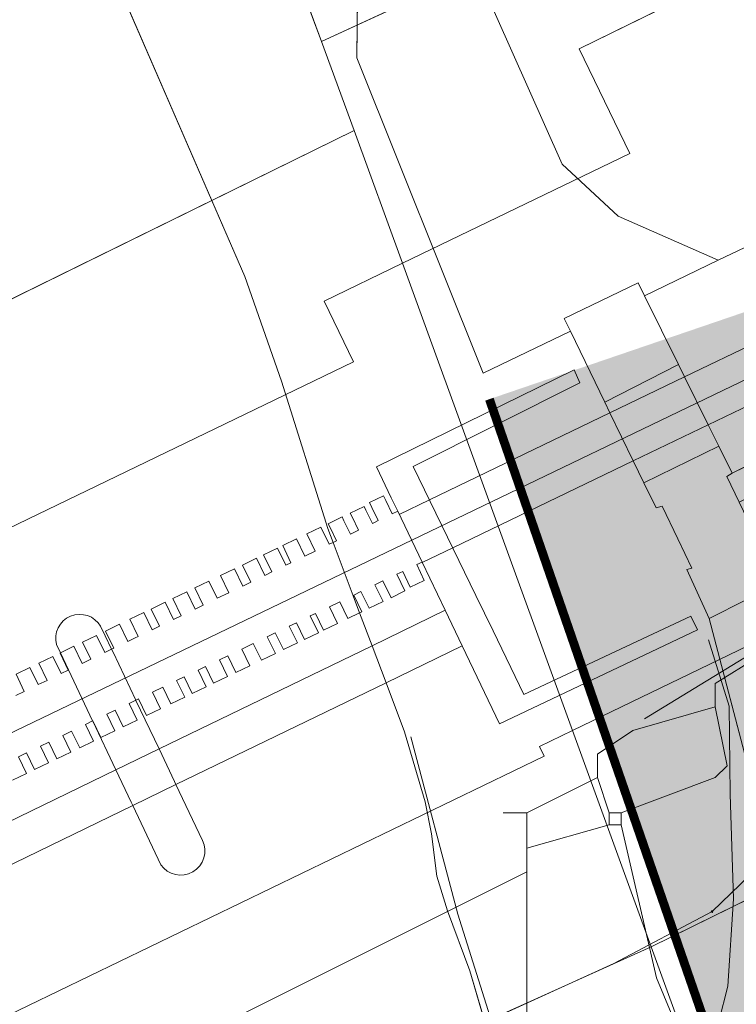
# Model space of a CAD drawing. Header units: metres. Extents: x 163628 to 167855, y 402678 to 405435.
# Tile 236 of 256: x 165188 to 165208, y 403763 to 403791. Entities that reach past the tile are written whole.
import ezdxf

# ---------------------------------------------------------------- set-up
doc = ezdxf.new("R2010")
doc.units = ezdxf.units.M
doc.linetypes.add('X-CA190022.004-UO-TXT_Tekst 1op200$0$AL-DETAILS', pattern=[5.2, 2, -1.2, 2])
doc.layers.get('0').update_dxf_attribs({"lineweight": 25})
for name, color, linetype, lineweight in [('X-CA190022.004-UO-BGT_Ondergrond$0$GE_006_Watergrens_Grens_GEM', 253, 'Continuous', 9), ('X-CA190022.004-UO-BGT_Ondergrond$0$GE_244_Taludlijn_Lijn_GEM', 253, 'Continuous', 9), ('X-CA190022.004-UO-BGT_Ondergrond$0$GE_251_SPRTrein_as_Lijn_GEM', 253, 'Continuous', 9), ('X-CA190022.004-UO-BGT_Ondergrond$0$GE_303_WGDSpoorbaan_Vlak_GEM', 253, 'Continuous', 9), ('X-CA190022.004-UO-BGT_Ondergrond$0$GE_314_WGDRijbaanLokaleweg_Vlak_GEM', 253, 'Continuous', 9), ('X-CA190022.004-UO-BGT_Ondergrond$0$GE_317_WGDVoetpad_Vlak_GEM', 253, 'Continuous', 9), ('X-CA190022.004-UO-BGT_Ondergrond$0$GE_318_WGDVoetpadoptrap_Vlak_GEM', 253, 'Continuous', 9), ('X-CA190022.004-UO-BGT_Ondergrond$0$GE_367_OWGBerm_groenvoorziening_grasenk_GEM', 253, 'Continuous', 9), ('X-CA190022.004-UO-BGT_Ondergrond$0$GE_415_OTDOpenverharding_betonelement_Vlak_GEM', 253, 'Continuous', 9), ('X-CA190022.004-UO-BGT_Ondergrond$0$GE_461_BTDGraslandoverig_Vlak_GEM', 253, 'Continuous', 9), ('X-CA190022.004-UO-BGT_Ondergrond$0$GE_504_WTDWaterloop_sloot_Vlak_GEM', 253, 'Continuous', 9), ('X-CA190022.004-UO-BGT_Ondergrond$0$GE_541_OWTOever_slootkant_Vlak_GEM', 253, 'Continuous', 9), ('X-CA190022.004-UO-BGT_Ondergrond$0$GE_701_OBDOverbrugging_dek_Vlak_GEM', 253, 'Continuous', 9), ('X-CA190022.004-UO-BGT_Ondergrond$0$GE_702_OBDOverbrugging_landhoofd_Vlak_GEM', 253, 'Continuous', 9), ('X-CA190022.004-UO-BGT_Ondergrond$0$GE_703_OBDOverbrugging_pijler_Vlak_GEM', 253, 'Continuous', 9), ('X-CA190022.004-UO-DTM inmeting$0$B-WE-GW-TALUD_KRUIN-G', 246, 'Continuous', 0), ('X-CA190022.004-UO-DTM inmeting$0$B-WE-GW-TALUD_TEEN-G', 246, 'Continuous', 0), ('X-CA190022.004-UO-KAD_Percelen$0$B-WE-KG-GRENS_PERCEEL-GV', 150, 'Continuous', 9), ('X-CA190022.004-UO-TXT_Tekst 1op200$0$X-XX-AL-VERWIJZING_DETAIL-G', 7, 'X-CA190022.004-UO-TXT_Tekst 1op200$0$AL-DETAILS', 0)]:
    doc.layers.add(name, color=color, linetype=linetype, lineweight=lineweight)
doc.layers.add('X-CA190022.004-UO-DTM inmeting$0$X-XX-AL-MEETPUNT-S', color=246, linetype='Continuous', lineweight=0, plot=False)
for name, color, linetype, lineweight, transparency in [('X-CA190022.004-UO-KLIC$0$B-OI-KL-DATA_KPN_0000546663_VECT_19O042616-G', 42, 'X-CA190022.004-UO-KLIC$0$1-200 TELEFONIE-KPN', 0, 0.25), ('X-CA190022.004-UO-KLIC$0$B-OI-KL-DATA_ZIGGO BV_0000546674_VECT_19O042616-G', 42, 'X-CA190022.004-UO-KLIC$0$1-200 ZIGGO', 0, 0.25), ('X-CA190022.004-UO-KLIC$0$B-WE-KL-ET_MS-G', 42, 'X-CA190022.004-UO-KLIC$0$1-200 MIDDENSPANNING', 0, 0.25), ('X-CA190022.004-UO-KLIC$0$B-WE-KL-ET_MS_HULPSTUK-S', 42, 'X-CA190022.004-UO-KLIC$0$1-200 MIDDENSPANNING', 0, 0.25), ('X-CA190022.004-UO-TXT_Tekst 1op200$0$X-XX-AL-VERWIJZING-V', 253, 'Continuous', 0, 0.4)]:
    doc.layers.add(name, color=color, linetype=linetype, lineweight=lineweight, transparency=transparency)
doc.styles.add('X-CA190022.004-UO-KLIC$0$NLCS-ISO', font='NLCS-ISO.ttf')
doc.linetypes.add('X-CA190022.004-UO-KLIC$0$1-200 MIDDENSPANNING', pattern='A,1.5,-0.6,["MS",X-CA190022.004-UO-KLIC$0$NLCS-ISO,S=0.24,R=0,X=-0.5,Y=-0.12],-0.05', length=2.15)
doc.linetypes.add('X-CA190022.004-UO-KLIC$0$1-200 TELEFONIE-KPN', pattern='A,1.5,-0.6,["KPN",X-CA190022.004-UO-KLIC$0$NLCS-ISO,S=0.24,R=0,X=-0.5,Y=-0.12],-0.3', length=2.4)
doc.linetypes.add('X-CA190022.004-UO-KLIC$0$1-200 ZIGGO', pattern='A,1.5,-0.6,["ZIGGO",X-CA190022.004-UO-KLIC$0$NLCS-ISO,S=0.24,R=0,X=-0.5,Y=-0.12],-0.5', length=2.6)

# ---------------------------------------------------------------- blocks, each defined once
blk = doc.blocks.new('X-CA190022.004-UO-DTM inmeting$0$punt')
at = {"color": 0, "lineweight": -2}
blk.add_line((0, 0), (0, 0), dxfattribs=at)
blk = doc.blocks.new('X-CA190022.004-UO-KLIC$0$SKL-WTB_HULP_MOF-SO')
at = {"linetype": 'ByBlock', "lineweight": 18}
h = blk.add_hatch(color=0, dxfattribs=at)
h.dxf.hatch_style = 1
h.paths.add_polyline_path([(-0.5625, 0, 1), (0.5625, 0, 1)])
at = {"color": 0, "linetype": 'ByBlock', "lineweight": 18}
blk.add_circle((0, 0), 0.5625, dxfattribs=at)
at = {"color": 0, "linetype": 'ByBlock', "lineweight": 18, "style": 'X-CA190022.004-UO-KLIC$0$NLCS-ISO', "flags": 1}
for tag, p in [('TYPE', (1.5, 0)), ('OMSCHRIJVING', (1.5, -3)), ('LABEL', (1.5, -1.5))]:
    blk.add_attdef(tag, p, '', height=1, dxfattribs=at)

msp = doc.modelspace()

# ---------------------------------------------------------------- hatches: boundary and pattern name
at = {"layer": 'X-CA190022.004-UO-TXT_Tekst 1op200$0$X-XX-AL-VERWIJZING-V'}
h = msp.add_hatch(color=256, dxfattribs=at)
h.dxf.hatch_style = 1
h.paths.add_polyline_path([(165302.209, 403758.452), (165298.044, 403756.354), (165275.564, 403800.976), (165285.905, 403806.186), (165285.128, 403808.459), (165201.445, 403779.876), (165209.977, 403755.179), (165220.83, 403721.042), (165305.15, 403749.843)])

# ---------------------------------------------------------------- linework, layer by layer
at = {"layer": 'X-CA190022.004-UO-BGT_Ondergrond$0$GE_006_Watergrens_Grens_GEM'}
for p, q in [((165188.82, 403796.502), (165194.526, 403783.344)), ((165194.526, 403783.344), (165188.82, 403796.502)), ((165197.697, 403789.536), (165197.718, 403791.441)), ((165201.273, 403780.615), (165197.697, 403789.536)), ((165194.526, 403783.344), (165195.565, 403780.385)), ((165195.565, 403780.385), (165194.526, 403783.344)), ((165203.734, 403781.797), (165201.273, 403780.615)), ((165204.707, 403779.792), (165203.734, 403781.797)), ((165198.25, 403777.96), (165203.84, 403780.71)), ((165203.84, 403780.71), (165204, 403780.34)), ((165195.565, 403780.385), (165196.874, 403776.215)), ((165196.874, 403776.215), (165195.565, 403780.385)), ((165204, 403780.34), (165199.29, 403777.97)), ((165204.855, 403779.487), (165204.707, 403779.792)), ((165205.512, 403778.131), (165204.855, 403779.487)), ((165198.671, 403777.08), (165198.25, 403777.96)), ((165199.29, 403777.97), (165201.059, 403774.324)), ((165205.813, 403777.511), (165205.512, 403778.131)), ((165206.158, 403776.801), (165205.813, 403777.511)), ((165198.851, 403776.704), (165198.671, 403777.08)), ((165206.327, 403776.848), (165206.158, 403776.801)), ((165206.771, 403775.921), (165206.327, 403776.848)), ((165199.54, 403775.265), (165198.851, 403776.704)), ((165196.874, 403776.215), (165197.022, 403775.822)), ((165197.022, 403775.822), (165196.874, 403776.215)), ((165197.022, 403775.822), (165197.591, 403774.314)), ((165197.591, 403774.314), (165197.022, 403775.822)), ((165207.167, 403775.095), (165206.771, 403775.921)), ((165200.192, 403773.903), (165199.54, 403775.265)), ((165207.032, 403775.052), (165207.167, 403775.095)), ((165207.659, 403773.667), (165207.032, 403775.052)), ((165201.059, 403774.324), (165201.547, 403773.318)), ((165197.591, 403774.314), (165197.774, 403773.83)), ((165197.774, 403773.83), (165197.591, 403774.314)), ((165197.774, 403773.83), (165198.125, 403772.9)), ((165198.125, 403772.9), (165197.774, 403773.83)), ((165200.675, 403772.895), (165200.192, 403773.903)), ((165202.42, 403771.52), (165207.14, 403773.74)), ((165207.14, 403773.74), (165207.33, 403773.35)), ((165209.353, 403767.195), (165207.659, 403773.667)), ((165190.45, 403773.45), (165190.577, 403773.183)), ((165201.547, 403773.318), (165202.42, 403771.52)), ((165207.33, 403773.35), (165201.73, 403770.69)), ((165189.31, 403772.696), (165189.199, 403772.931)), ((165190.577, 403773.183), (165190.76, 403772.799)), ((165190.223, 403770.769), (165189.31, 403772.696)), ((165190.76, 403772.799), (165190.8, 403772.714)), ((165190.8, 403772.714), (165191.444, 403771.359)), ((165198.125, 403772.9), (165198.522, 403771.85)), ((165198.522, 403771.85), (165198.125, 403772.9)), ((165201.73, 403770.69), (165200.675, 403772.895)), ((165198.522, 403771.85), (165199.043, 403770.463)), ((165199.043, 403770.463), (165198.522, 403771.85)), ((165191.444, 403771.359), (165191.446, 403771.353)), ((165191.446, 403771.353), (165192.1, 403769.977)), ((165190.225, 403770.765), (165190.223, 403770.769)), ((165190.88, 403769.384), (165190.225, 403770.765)), ((165199.043, 403770.463), (165199.628, 403768.481)), ((165199.628, 403768.481), (165199.043, 403770.463)), ((165192.1, 403769.977), (165192.536, 403769.06)), ((165191.313, 403768.469), (165190.88, 403769.384)), ((165192.536, 403769.06), (165192.58, 403768.967)), ((165192.58, 403768.967), (165193.33, 403767.389)), ((165199.628, 403768.481), (165199.806, 403767.571)), ((165199.806, 403767.571), (165199.628, 403768.481)), ((165191.358, 403768.373), (165191.313, 403768.469)), ((165192.15, 403766.7), (165191.358, 403768.373)), ((165199.806, 403767.571), (165199.958, 403766.382)), ((165199.958, 403766.382), (165199.806, 403767.571)), ((165199.958, 403766.382), (165200.259, 403765.394)), ((165200.259, 403765.394), (165199.958, 403766.382)), ((165200.259, 403765.394), (165200.888, 403763.696)), ((165200.888, 403763.696), (165200.259, 403765.394)), ((165200.888, 403763.696), (165201.49, 403761.662)), ((165201.49, 403761.662), (165200.888, 403763.696))]:
    msp.add_line(p, q, dxfattribs=at)
at = {"layer": 'X-CA190022.004-UO-BGT_Ondergrond$0$GE_006_Watergrens_Grens_GEM', "extrusion": (0, 0, -1)}
for centre, radius, start, end in [((-165189.861, 403773.101), 0.684, 345.5813, 149.3547), ((-165192.712, 403767.093), 0.685, 154.3879, 325.0509)]:
    msp.add_arc(centre, radius, start, end, dxfattribs=at)
at = {"layer": 'X-CA190022.004-UO-BGT_Ondergrond$0$GE_244_Taludlijn_Lijn_GEM'}
for p, q in [((165207.914, 403783.806), (165464.701, 403907.211)), ((165205.831, 403782.805), (165207.914, 403783.806)), ((165201.273, 403780.615), (165203.734, 403781.797))]:
    msp.add_line(p, q, dxfattribs=at)
at = {"layer": 'X-CA190022.004-UO-BGT_Ondergrond$0$GE_251_SPRTrein_as_Lijn_GEM'}
for p, q in [((165206.967, 403780.505), (165459.506, 403902.202)), ((165207.634, 403779.154), (165460.152, 403900.711)), ((165199.759, 403776.134), (165309.412, 403828.969)), ((165204.855, 403779.487), (165206.967, 403780.505)), ((165199.748, 403777.026), (165204.855, 403779.487)), ((165205.512, 403778.131), (165207.634, 403779.154)), ((165200.406, 403775.671), (165205.512, 403778.131)), ((165198.894, 403776.615), (165199.748, 403777.026)), ((165181.248, 403767.216), (165199.759, 403776.134)), ((165199.544, 403775.255), (165200.406, 403775.671))]:
    msp.add_line(p, q, dxfattribs=at)
at = {"layer": 'X-CA190022.004-UO-BGT_Ondergrond$0$GE_303_WGDSpoorbaan_Vlak_GEM', "flags": 128}
for points in [[(165188.055, 403771.494), (165188.29, 403771.607), (165188.057, 403772.091), (165188.451, 403772.282), (165188.685, 403771.798), (165188.935, 403771.918), (165188.701, 403772.402), (165189.096, 403772.593), (165189.33, 403772.109), (165189.534, 403772.207), (165189.3, 403772.691), (165189.31, 403772.696), (165189.695, 403772.882), (165189.928, 403772.398), (165190.169, 403772.514), (165189.935, 403772.998), (165190.33, 403773.188), (165190.564, 403772.704), (165190.76, 403772.799), (165190.824, 403772.83), (165190.59, 403773.314), (165190.985, 403773.505), (165191.219, 403773.02), (165191.429, 403773.122), (165191.511, 403773.161), (165191.277, 403773.646), (165191.672, 403773.836), (165191.906, 403773.352), (165192.116, 403773.454), (165191.882, 403773.938), (165192.277, 403774.128), (165192.511, 403773.644), (165192.724, 403773.747), (165192.491, 403774.231), (165192.886, 403774.422), (165193.119, 403773.938), (165193.352, 403774.05), (165193.118, 403774.534), (165193.513, 403774.725), (165193.747, 403774.241), (165194.075, 403774.399), (165193.841, 403774.883), (165194.236, 403775.073), (165194.469, 403774.589), (165194.662, 403774.682), (165194.696, 403774.699), (165194.463, 403775.183), (165194.857, 403775.373), (165195.091, 403774.889), (165195.292, 403774.986), (165195.059, 403775.471), (165195.453, 403775.661), (165195.687, 403775.177), (165195.831, 403775.247), (165195.598, 403775.731), (165195.992, 403775.921), (165196.226, 403775.437), (165196.518, 403775.578), (165196.284, 403776.062), (165196.679, 403776.253), (165196.913, 403775.769), (165197.022, 403775.822), (165197.119, 403775.868), (165196.937, 403776.245), (165196.886, 403776.352), (165197.28, 403776.543), (165197.332, 403776.436), (165197.514, 403776.059), (165197.741, 403776.168), (165197.559, 403776.545), (165197.507, 403776.652), (165197.902, 403776.843), (165197.954, 403776.735), (165198.135, 403776.359), (165198.21, 403776.395), (165198.3, 403776.438), (165198.119, 403776.814), (165198.052, 403776.952), (165198.447, 403777.143), (165198.513, 403777.004), (165198.695, 403776.629), (165198.851, 403776.704), (165199.54, 403775.265), (165199.388, 403775.193), (165199.602, 403774.749), (165199.207, 403774.558), (165198.993, 403775.002), (165198.829, 403774.923), (165199.057, 403774.449), (165198.662, 403774.258), (165198.434, 403774.732), (165198.207, 403774.623), (165198.436, 403774.149), (165198.041, 403773.958), (165197.812, 403774.432), (165197.606, 403774.332), (165197.834, 403773.859), (165197.774, 403773.83), (165197.44, 403773.668), (165197.211, 403774.142), (165196.919, 403774.001), (165197.148, 403773.527), (165196.753, 403773.337), (165196.524, 403773.811), (165196.38, 403773.741), (165196.609, 403773.267), (165196.214, 403773.077), (165195.985, 403773.55), (165195.784, 403773.453), (165196.013, 403772.98), (165195.618, 403772.789), (165195.389, 403773.263), (165195.162, 403773.153), (165195.391, 403772.679), (165194.996, 403772.489), (165194.768, 403772.963), (165194.44, 403772.805), (165194.668, 403772.331), (165194.274, 403772.14), (165194.045, 403772.614), (165193.812, 403772.502), (165194.041, 403772.028), (165193.646, 403771.837), (165193.418, 403772.311), (165193.204, 403772.208), (165193.433, 403771.734), (165193.038, 403771.544), (165192.809, 403772.017), (165192.599, 403771.916)], [(165192.599, 403771.916), (165192.827, 403771.442), (165192.433, 403771.252), (165192.204, 403771.725), (165191.912, 403771.584), (165192.14, 403771.111), (165191.746, 403770.92), (165191.517, 403771.394), (165191.444, 403771.359), (165191.257, 403771.268), (165191.485, 403770.794), (165191.091, 403770.604), (165190.862, 403771.078), (165190.622, 403770.962), (165190.85, 403770.488), (165190.455, 403770.297), (165190.227, 403770.771), (165190.223, 403770.769), (165190.023, 403770.673), (165190.251, 403770.199), (165189.857, 403770.008), (165189.628, 403770.482), (165189.378, 403770.362), (165189.607, 403769.888), (165189.212, 403769.697), (165188.983, 403770.171), (165188.748, 403770.058), (165188.977, 403769.584), (165188.582, 403769.393), (165188.354, 403769.867), (165188.123, 403769.756), (165188.352, 403769.282), (165187.957, 403769.092)]]:
    msp.add_lwpolyline(points, dxfattribs=at)
at = {"layer": 'X-CA190022.004-UO-BGT_Ondergrond$0$GE_314_WGDRijbaanLokaleweg_Vlak_GEM', "flags": 128}
msp.add_lwpolyline([(165209.325, 403761.436), (165209.887, 403762.986), (165209.353, 403767.195), (165207.659, 403773.667), (165209.755, 403774.729), (165210.682, 403769.804)], dxfattribs=at)
at = {"layer": 'X-CA190022.004-UO-BGT_Ondergrond$0$GE_317_WGDVoetpad_Vlak_GEM', "flags": 128}
for points in [[(165319.561, 403829.744), (165299.899, 403820.627), (165286.904, 403814.465), (165277.579, 403809.919), (165256.652, 403798.902), (165246.094, 403793.15), (165232.508, 403786.987), (165214.047, 403779.662), (165208.509, 403776.963), (165208.16, 403777.689), (165208.313, 403777.778), (165213.949, 403780.601), (165218.964, 403782.861), (165230.972, 403787.816), (165241.242, 403792.881), (165247.366, 403795.437), (165255.308, 403799.755), (165284.196, 403814.846), (165293.243, 403818.777), (165325.329, 403834.292)], [(165200.675, 403772.895), (165198.522, 403771.85), (165192.58, 403768.967), (165191.358, 403768.373), (165186.013, 403765.779), (165183.186, 403764.408), (165183.148, 403764.389), (165182.659, 403765.395), (165185.38, 403766.715), (165190.88, 403769.384), (165192.1, 403769.977), (165198.125, 403772.9), (165200.192, 403773.903), (165200.675, 403772.895)]]:
    msp.add_lwpolyline(points, dxfattribs=at)
at = {"layer": 'X-CA190022.004-UO-BGT_Ondergrond$0$GE_318_WGDVoetpadoptrap_Vlak_GEM', "flags": 128}
for points in [[(165205.831, 403782.805), (165206.793, 403780.855), (165204.707, 403779.792), (165203.734, 403781.797), (165203.556, 403782.163), (165205.649, 403783.173), (165205.831, 403782.805)], [(165208.509, 403776.963), (165208.99, 403775.962), (165209.161, 403776.066), (165209.755, 403774.729), (165207.659, 403773.667), (165207.032, 403775.052), (165207.167, 403775.095), (165206.771, 403775.921), (165206.327, 403776.848), (165206.158, 403776.801), (165205.813, 403777.511), (165207.932, 403778.55), (165208.313, 403777.778), (165208.16, 403777.689), (165208.509, 403776.963)]]:
    msp.add_lwpolyline(points, dxfattribs=at)
at = {"layer": 'X-CA190022.004-UO-BGT_Ondergrond$0$GE_367_OWGBerm_groenvoorziening_grasenk_GEM', "flags": 128}
for points in [[(165293.243, 403818.777), (165284.196, 403814.846), (165255.308, 403799.755), (165247.366, 403795.437), (165241.242, 403792.881), (165230.972, 403787.816), (165218.964, 403782.861), (165213.949, 403780.601), (165208.313, 403777.778), (165207.932, 403778.55), (165207.634, 403779.154), (165206.967, 403780.505), (165206.793, 403780.855), (165205.831, 403782.805), (165207.914, 403783.806), (165464.701, 403907.211), (165473.164, 403911.845), (165493.413, 403921.777), (165496.769, 403924.303), (165499.833, 403927.674), (165503.305, 403931.968)], [(165503.305, 403931.968), (165499.833, 403927.674), (165496.769, 403924.303), (165493.413, 403921.777), (165473.164, 403911.845), (165464.701, 403907.211), (165207.914, 403783.806)], [(165207.914, 403783.806), (165205.088, 403785.059), (165203.501, 403786.527), (165201.159, 403791.806), (165199.334, 403798.275), (165196.992, 403807.562), (165195.841, 403813.078), (165195.365, 403817.96), (165194.69, 403823.556), (165192.56, 403829.364), (165190.734, 403832.856), (165188.459, 403836.481), (165185.734, 403839.391)]]:
    msp.add_lwpolyline(points, dxfattribs=at)
at = {"layer": 'X-CA190022.004-UO-BGT_Ondergrond$0$GE_415_OTDOpenverharding_betonelement_Vlak_GEM', "flags": 128}
msp.add_lwpolyline([(165206.967, 403780.505), (165207.634, 403779.154), (165207.932, 403778.55), (165205.813, 403777.511), (165205.512, 403778.131), (165204.855, 403779.487), (165204.707, 403779.792), (165206.793, 403780.855), (165206.967, 403780.505)], dxfattribs=at)
at = {"layer": 'X-CA190022.004-UO-BGT_Ondergrond$0$GE_461_BTDGraslandoverig_Vlak_GEM', "flags": 128}
msp.add_lwpolyline([(165201.159, 403791.806), (165203.501, 403786.527), (165205.088, 403785.059), (165207.914, 403783.806), (165205.831, 403782.805), (165205.649, 403783.173), (165203.556, 403782.163), (165203.734, 403781.797), (165201.273, 403780.615), (165197.697, 403789.536), (165197.718, 403791.441)], dxfattribs=at)
at = {"layer": 'X-CA190022.004-UO-BGT_Ondergrond$0$GE_504_WTDWaterloop_sloot_Vlak_GEM', "flags": 128}
for points in [[(165188.82, 403796.502), (165194.526, 403783.344), (165195.565, 403780.385), (165196.874, 403776.215), (165197.022, 403775.822), (165197.591, 403774.314), (165197.774, 403773.83), (165198.125, 403772.9), (165198.522, 403771.85), (165199.043, 403770.463), (165199.628, 403768.481), (165199.806, 403767.571), (165199.958, 403766.382), (165200.259, 403765.394), (165200.888, 403763.696), (165201.49, 403761.662)], [(165190.45, 403773.45), (165190.577, 403773.183), (165190.76, 403772.799), (165190.8, 403772.714), (165191.444, 403771.359), (165191.446, 403771.353), (165192.1, 403769.977), (165192.536, 403769.06), (165192.58, 403768.967), (165193.33, 403767.389)], [(165189.31, 403772.696), (165189.199, 403772.931)], [(165192.15, 403766.7), (165191.358, 403768.373), (165191.313, 403768.469), (165190.88, 403769.384), (165190.225, 403770.765), (165190.223, 403770.769), (165189.31, 403772.696)]]:
    msp.add_lwpolyline(points, dxfattribs=at)
at = {"layer": 'X-CA190022.004-UO-BGT_Ondergrond$0$GE_504_WTDWaterloop_sloot_Vlak_GEM', "extrusion": (0, 0, -1)}
for centre, radius, start, end in [((-165189.861, 403773.101), 0.684, 345.5813, 149.3547), ((-165192.712, 403767.093), 0.685, 154.3879, 325.0509)]:
    msp.add_arc(centre, radius, start, end, dxfattribs=at)
at = {"layer": 'X-CA190022.004-UO-BGT_Ondergrond$0$GE_541_OWTOever_slootkant_Vlak_GEM', "flags": 128}
for points in [[(165201.49, 403761.662), (165200.888, 403763.696), (165200.259, 403765.394), (165199.958, 403766.382), (165199.806, 403767.571), (165199.628, 403768.481), (165199.043, 403770.463), (165198.522, 403771.85), (165198.125, 403772.9), (165197.774, 403773.83), (165197.591, 403774.314), (165197.022, 403775.822), (165196.874, 403776.215), (165195.565, 403780.385), (165194.526, 403783.344), (165188.82, 403796.502)], [(165197.718, 403791.441), (165197.697, 403789.536), (165201.273, 403780.615), (165203.734, 403781.797), (165204.707, 403779.792), (165204.855, 403779.487), (165205.512, 403778.131), (165205.813, 403777.511), (165206.158, 403776.801), (165206.327, 403776.848), (165206.771, 403775.921), (165207.167, 403775.095), (165207.032, 403775.052), (165207.659, 403773.667), (165209.353, 403767.195), (165209.887, 403762.986), (165209.325, 403761.436)], [(165201.73, 403770.69), (165200.675, 403772.895), (165200.192, 403773.903), (165199.54, 403775.265), (165198.851, 403776.704), (165198.671, 403777.08), (165198.25, 403777.96), (165203.84, 403780.71), (165204, 403780.34), (165199.29, 403777.97), (165201.059, 403774.324), (165201.547, 403773.318), (165202.42, 403771.52), (165207.14, 403773.74), (165207.33, 403773.35), (165201.73, 403770.69)]]:
    msp.add_lwpolyline(points, dxfattribs=at)
at = {"layer": 'X-CA190022.004-UO-BGT_Ondergrond$0$GE_701_OBDOverbrugging_dek_Vlak_GEM', "flags": 128}
for points in [[(165188.055, 403771.494), (165188.29, 403771.607), (165188.057, 403772.091), (165188.451, 403772.282), (165188.685, 403771.798), (165188.935, 403771.918), (165188.701, 403772.402), (165189.096, 403772.593), (165189.33, 403772.109), (165189.534, 403772.207), (165189.3, 403772.691), (165189.31, 403772.696), (165189.695, 403772.882), (165189.928, 403772.398), (165190.169, 403772.514), (165189.935, 403772.998), (165190.33, 403773.188), (165190.564, 403772.704), (165190.76, 403772.799), (165190.824, 403772.83), (165190.59, 403773.314), (165190.985, 403773.505), (165191.219, 403773.02), (165191.429, 403773.122), (165191.511, 403773.161), (165191.277, 403773.646), (165191.672, 403773.836), (165191.906, 403773.352), (165192.116, 403773.454), (165191.882, 403773.938), (165192.277, 403774.128), (165192.511, 403773.644), (165192.724, 403773.747), (165192.491, 403774.231), (165192.886, 403774.422), (165193.119, 403773.938), (165193.352, 403774.05), (165193.118, 403774.534), (165193.513, 403774.725), (165193.747, 403774.241), (165194.075, 403774.399), (165193.841, 403774.883), (165194.236, 403775.073), (165194.469, 403774.589), (165194.662, 403774.682), (165194.696, 403774.699), (165194.463, 403775.183), (165194.857, 403775.373), (165195.091, 403774.889), (165195.292, 403774.986), (165195.059, 403775.471), (165195.453, 403775.661), (165195.687, 403775.177), (165195.831, 403775.247), (165195.598, 403775.731), (165195.992, 403775.921), (165196.226, 403775.437), (165196.518, 403775.578), (165196.284, 403776.062), (165196.679, 403776.253), (165196.913, 403775.769), (165197.022, 403775.822), (165197.119, 403775.868), (165196.937, 403776.245), (165196.886, 403776.352), (165197.28, 403776.543), (165197.332, 403776.436), (165197.514, 403776.059), (165197.741, 403776.168), (165197.559, 403776.545), (165197.507, 403776.652), (165197.902, 403776.843), (165197.954, 403776.735), (165198.135, 403776.359), (165198.21, 403776.395), (165198.3, 403776.438), (165198.119, 403776.814), (165198.052, 403776.952), (165198.447, 403777.143), (165198.513, 403777.004), (165198.695, 403776.629), (165198.851, 403776.704), (165199.54, 403775.265), (165199.388, 403775.193), (165199.602, 403774.749), (165199.207, 403774.558), (165198.993, 403775.002), (165198.829, 403774.923), (165199.057, 403774.449), (165198.662, 403774.258), (165198.434, 403774.732), (165198.207, 403774.623), (165198.436, 403774.149), (165198.041, 403773.958), (165197.812, 403774.432), (165197.606, 403774.332), (165197.834, 403773.859), (165197.774, 403773.83), (165197.44, 403773.668), (165197.211, 403774.142), (165196.919, 403774.001), (165197.148, 403773.527), (165196.753, 403773.337), (165196.524, 403773.811), (165196.38, 403773.741), (165196.609, 403773.267), (165196.214, 403773.077), (165195.985, 403773.55), (165195.784, 403773.453), (165196.013, 403772.98), (165195.618, 403772.789), (165195.389, 403773.263), (165195.162, 403773.153), (165195.391, 403772.679), (165194.996, 403772.489), (165194.768, 403772.963), (165194.44, 403772.805), (165194.668, 403772.331), (165194.274, 403772.14), (165194.045, 403772.614), (165193.812, 403772.502), (165194.041, 403772.028), (165193.646, 403771.837), (165193.418, 403772.311), (165193.204, 403772.208), (165193.433, 403771.734), (165193.038, 403771.544), (165192.809, 403772.017), (165192.599, 403771.916)], [(165200.675, 403772.895), (165198.522, 403771.85), (165192.58, 403768.967), (165191.358, 403768.373), (165186.013, 403765.779), (165183.186, 403764.408), (165183.148, 403764.389), (165182.659, 403765.395), (165185.38, 403766.715), (165190.88, 403769.384), (165192.1, 403769.977), (165198.125, 403772.9), (165200.192, 403773.903), (165200.675, 403772.895)], [(165192.599, 403771.916), (165192.827, 403771.442), (165192.433, 403771.252), (165192.204, 403771.725), (165191.912, 403771.584), (165192.14, 403771.111), (165191.746, 403770.92), (165191.517, 403771.394), (165191.444, 403771.359), (165191.257, 403771.268), (165191.485, 403770.794), (165191.091, 403770.604), (165190.862, 403771.078), (165190.622, 403770.962), (165190.85, 403770.488), (165190.455, 403770.297), (165190.227, 403770.771), (165190.223, 403770.769), (165190.023, 403770.673), (165190.251, 403770.199), (165189.857, 403770.008), (165189.628, 403770.482), (165189.378, 403770.362), (165189.607, 403769.888), (165189.212, 403769.697), (165188.983, 403770.171), (165188.748, 403770.058), (165188.977, 403769.584), (165188.582, 403769.393), (165188.354, 403769.867), (165188.123, 403769.756), (165188.352, 403769.282), (165187.957, 403769.092)]]:
    msp.add_lwpolyline(points, dxfattribs=at)
at = {"layer": 'X-CA190022.004-UO-BGT_Ondergrond$0$GE_702_OBDOverbrugging_landhoofd_Vlak_GEM', "flags": 128}
msp.add_lwpolyline([(165204, 403780.34), (165199.29, 403777.97), (165201.059, 403774.324), (165201.547, 403773.318), (165202.42, 403771.52), (165207.14, 403773.74), (165207.33, 403773.35), (165201.73, 403770.69), (165200.675, 403772.895), (165200.192, 403773.903), (165199.54, 403775.265), (165198.851, 403776.704), (165198.671, 403777.08), (165198.25, 403777.96), (165203.84, 403780.71), (165204, 403780.34)], dxfattribs=at)
at = {"layer": 'X-CA190022.004-UO-BGT_Ondergrond$0$GE_703_OBDOverbrugging_pijler_Vlak_GEM', "flags": 128}
for points in [[(165190.45, 403773.45), (165190.577, 403773.183), (165190.76, 403772.799), (165190.8, 403772.714), (165191.444, 403771.359), (165191.446, 403771.353)], [(165192.15, 403766.7), (165191.358, 403768.373), (165191.313, 403768.469), (165190.88, 403769.384), (165190.225, 403770.765), (165190.223, 403770.769), (165189.31, 403772.696), (165189.199, 403772.931)], [(165191.446, 403771.353), (165192.1, 403769.977), (165192.536, 403769.06), (165192.58, 403768.967), (165193.33, 403767.389)]]:
    msp.add_lwpolyline(points, dxfattribs=at)
at = {"layer": 'X-CA190022.004-UO-BGT_Ondergrond$0$GE_703_OBDOverbrugging_pijler_Vlak_GEM', "extrusion": (0, 0, -1)}
for centre, radius, start, end in [((-165189.861, 403773.101), 0.684, 345.5813, 149.3547), ((-165192.712, 403767.093), 0.685, 154.3879, 325.0509)]:
    msp.add_arc(centre, radius, start, end, dxfattribs=at)
at = {"layer": 'X-CA190022.004-UO-DTM inmeting$0$B-WE-GW-TALUD_KRUIN-G'}
msp.add_polyline3d([(165207.678, 403761.265, 9.144), (165208.193, 403763.268, 8.957), (165208.347, 403765.734, 8.849), (165208.251, 403768.7, 8.995), (165208.224, 403771.184, 9.204), (165207.638, 403773.064, 9.355)], dxfattribs=at)
at = {"layer": 'X-CA190022.004-UO-DTM inmeting$0$B-WE-GW-TALUD_TEEN-G'}
msp.add_polyline3d([(165202.258, 403759.882, 6.93), (165200.553, 403765.304, 6.865), (165199.226, 403770.321, 6.926)], dxfattribs=at)
at = {"layer": 'X-CA190022.004-UO-KAD_Percelen$0$B-WE-KG-GRENS_PERCEEL-GV', "flags": 128}
for points in [[(165177.83, 403840.55), (165196.7, 403790), (165276.2, 403826.7), (165276.248, 403824.924), (165276.3, 403823), (165372.327, 403871.117), (165507.8, 403939), (165504.3, 403942.15), (165497.079, 403937.449), (165489.46, 403932.49), (165323.1, 403852.205), (165220.21, 403802.55), (165215.14, 403802.41), (165211.94, 403806.63), (165196.73, 403847.93), (165189.77, 403851.96), (165128.08, 403946.12)], [(165351.9, 403704.52), (165346.422, 403722.843), (165341.778, 403738.226), (165339.715, 403744.989), (165335.033, 403760.58), (165333.667, 403765.189), (165326.91, 403787.77), (165328.86, 403792.06), (165344.837, 403799.606), (165350.46, 403802.354), (165355.726, 403804.927), (165366.642, 403810.195), (165383.276, 403818.291), (165411.563, 403832.058), (165422.405, 403837.322), (165432.29, 403842.158), (165414.648, 403867.011), (165206.02, 403764.38), (165209.499, 403754.807), (165213.209, 403743.079), (165216.538, 403731.109), (165219.578, 403719.089), (165228.485, 403680.885)], [(165175.883, 403776.785), (165197.616, 403787.482), (165196.7, 403790), (165177.83, 403840.55)], [(165228.485, 403680.885), (165219.578, 403719.089), (165216.538, 403731.109), (165213.209, 403743.079), (165209.499, 403754.807), (165206.02, 403764.38), (165184.131, 403754.492)]]:
    msp.add_lwpolyline(points, dxfattribs=at)
for points in [[(165198.984, 403783.721), (165203.794, 403770.499), (165219.371, 403778.022), (165261.19, 403798.093), (165312.395, 403823.042), (165377.01, 403853.973), (165439.548, 403884.215), (165525.447, 403925.461), (165513.006, 403935.006), (165505.996, 403931.629), (165504.764, 403934.187), (165372.327, 403871.117), (165276.3, 403823), (165276.248, 403824.924), (165211.72, 403793.834), (165208.803, 403792.162), (165203.98, 403789.794), (165205.414, 403786.827)], [(165206.02, 403764.38), (165414.648, 403867.011), (165488.008, 403902.301), (165500.095, 403908.046), (165516.162, 403915.666), (165529.8, 403922.245), (165525.447, 403925.461), (165439.548, 403884.215), (165377.01, 403853.973), (165312.395, 403823.042), (165261.19, 403798.093), (165219.371, 403778.022), (165203.794, 403770.499)], [(165197.616, 403787.482), (165198.984, 403783.721), (165205.414, 403786.827), (165203.98, 403789.794), (165208.803, 403792.162), (165211.72, 403793.834), (165276.248, 403824.924), (165276.2, 403826.7), (165196.7, 403790)], [(164885.502, 403637.729), (164887.38, 403633.726), (164927.988, 403653.361), (165072.609, 403722.691), (165178.044, 403773.604), (165178.874, 403771.886), (165197.597, 403780.936), (165196.768, 403782.65), (165198.984, 403783.721), (165197.616, 403787.482), (165175.883, 403776.785), (165100.661, 403739.758), (165025.211, 403704.052), (164951.691, 403669.132)], [(164887.38, 403633.726), (164893.326, 403621.049), (164934.06, 403640.745), (165078.673, 403710.073), (165184.133, 403761.004), (165184.269, 403760.722), (165202.993, 403769.772), (165202.86, 403770.048), (165203.794, 403770.499), (165198.984, 403783.721), (165196.768, 403782.65), (165197.597, 403780.936), (165178.874, 403771.886), (165178.044, 403773.604), (165072.609, 403722.691), (164927.988, 403653.361)], [(164893.326, 403621.049), (164894.973, 403617.537), (164934.976, 403636.621), (164979.678, 403658.296), (165027.357, 403681.153), (165069.929, 403701.778), (165110.237, 403720.92), (165149.076, 403738.774), (165179.629, 403752.458), (165184.131, 403754.492), (165206.02, 403764.38), (165203.794, 403770.499), (165202.86, 403770.048), (165202.993, 403769.772), (165184.269, 403760.722), (165184.133, 403761.004), (165078.673, 403710.073), (164934.06, 403640.745)]]:
    msp.add_lwpolyline(points, close=True, dxfattribs=at)
at = {"layer": 'X-CA190022.004-UO-KLIC$0$B-OI-KL-DATA_KPN_0000546663_VECT_19O042616-G', "flags": 128}
for points in [[(165514.833, 403920.833), (165493.5, 403909.833), (165480.5, 403903.5), (165428.833, 403879.167), (165410.167, 403869.833), (165288.5, 403811.833), (165243.5, 403789.833), (165213.167, 403775.167), (165207.833, 403771.833), (165207.833, 403771.167)], [(165207.833, 403771.167), (165205.5, 403770.5), (165204.5, 403769.833), (165204.5, 403769.167)], [(165207.833, 403771.167), (165208.167, 403769.5), (165207.833, 403769.167), (165205.167, 403768.167)], [(165204.5, 403769.167), (165202.5, 403768.167)], [(165204.5, 403769.167), (165204.833, 403768.167)], [(165202.5, 403768.167), (165201.833, 403768.167)], [(165202.5, 403768.167), (165202.5, 403761.833), (165202.833, 403761.5), (165218.167, 403735.167)], [(165204.833, 403768.167), (165205.167, 403768.167)], [(165204.833, 403768.167), (165204.833, 403767.833)], [(165205.167, 403768.167), (165205.167, 403767.833)], [(165204.833, 403767.833), (165202.5, 403767.167)], [(165204.833, 403767.833), (165205.167, 403767.833)], [(165205.167, 403767.833), (165206.167, 403763.5), (165207.833, 403759.5), (165218.833, 403735.5)], [(165202.5, 403766.5), (165180.5, 403755.5), (165174.833, 403755.5), (165174.167, 403755.167), (165151.833, 403743.833), (165111.5, 403724.833), (165066.833, 403704.167), (165052.833, 403697.167), (164830.833, 403589.833), (164802.167, 403576.167), (164800.833, 403576.167)]]:
    msp.add_lwpolyline(points, dxfattribs=at)
at = {"layer": 'X-CA190022.004-UO-KLIC$0$B-OI-KL-DATA_ZIGGO BV_0000546674_VECT_19O042616-G', "flags": 128}
msp.add_lwpolyline([(165211.833, 403774.5), (165205.833, 403770.833)], dxfattribs=at)
at = {"layer": 'X-CA190022.004-UO-KLIC$0$B-WE-KL-ET_MS-G', "linetype": 'X-CA190022.004-UO-KLIC$0$1-200 MIDDENSPANNING'}
for points in [[(165207.742, 403765.376), (165209.068, 403766.65)], [(165187.325, 403755.867), (165193.42, 403758.645), (165197.932, 403760.701), (165204.969, 403763.908), (165207.742, 403765.376)]]:
    msp.add_lwpolyline(points, dxfattribs=at)
at = {"layer": 'X-CA190022.004-UO-TXT_Tekst 1op200$0$X-XX-AL-VERWIJZING_DETAIL-G', "const_width": 0.25, "flags": 128}
msp.add_lwpolyline([(165201.445, 403779.876), (165209.977, 403755.179), (165220.83, 403721.042)], dxfattribs=at)

# ---------------------------------------------------------------- block references
at = {"layer": 'X-CA190022.004-UO-DTM inmeting$0$X-XX-AL-MEETPUNT-S', "linetype": 'ByBlock', "lineweight": -2}
for p in [(165207.638, 403773.064, 9.355), (165208.224, 403771.184, 9.204), (165199.226, 403770.321, 6.926), (165208.251, 403768.7, 8.995), (165208.347, 403765.734, 8.849), (165200.553, 403765.304, 6.865), (165208.193, 403763.268, 8.957)]:
    msp.add_blockref('X-CA190022.004-UO-DTM inmeting$0$punt', p, dxfattribs=at)
at = {"layer": 'X-CA190022.004-UO-KLIC$0$B-WE-KL-ET_MS_HULPSTUK-S', "xscale": 0.04, "yscale": 0.04, "zscale": 0.2}
msp.add_blockref('X-CA190022.004-UO-KLIC$0$SKL-WTB_HULP_MOF-SO', (165207.742, 403765.376), dxfattribs=at)

doc.saveas('drawing.dxf')
